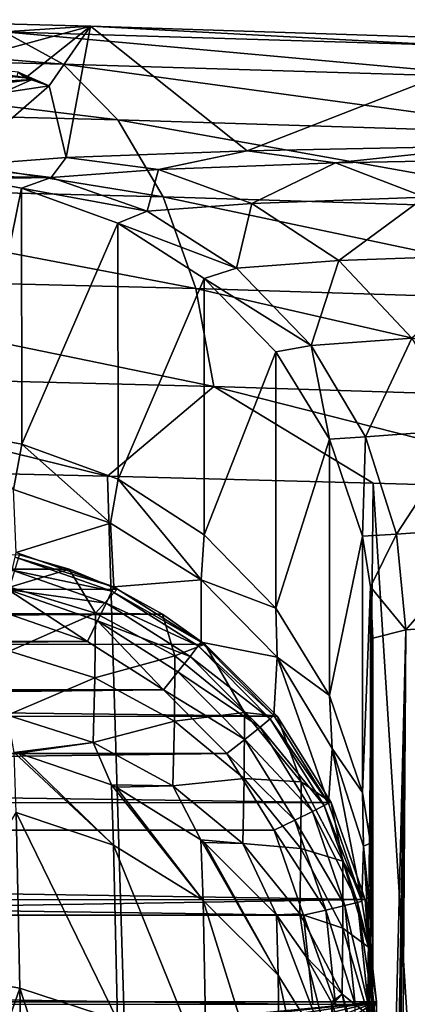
# Model space of a CAD drawing. Header units: millimetres. Extents: x -24 to 72, y 0 to 310.
# Tile 250 of 251: x 13.71 to 15.65, y 304.99 to 309.92. Entities that reach past the tile are written whole.
import ezdxf

# ---------------------------------------------------------------- set-up
doc = ezdxf.new("R2010")
doc.units = ezdxf.units.MM
doc.header["$LTSCALE"] = 65.185185
for name, color, linetype in [('26', 7, 'CONTINUOUS'), ('303', 7, 'CONTINUOUS'), ('35', 7, 'CONTINUOUS'), ('36', 7, 'CONTINUOUS'), ('43', 7, 'CONTINUOUS'), ('45', 7, 'CONTINUOUS'), ('46', 7, 'CONTINUOUS'), ('54', 7, 'CONTINUOUS'), ('55', 7, 'CONTINUOUS'), ('56', 7, 'CONTINUOUS'), ('64', 7, 'CONTINUOUS'), ('67', 7, 'CONTINUOUS'), ('77', 7, 'CONTINUOUS'), ('78', 7, 'CONTINUOUS'), ('79', 7, 'CONTINUOUS'), ('82', 7, 'CONTINUOUS')]:
    doc.layers.add(name, color=color, linetype=linetype)

msp = doc.modelspace()

# ---------------------------------------------------------------- linework, layer by layer
at = {"layer": '26', "color": 7, "linetype": 'CONTINUOUS'}
for points in [[(13.6944, 305.9494, 38.8085), (13.6858, 306.2504, 44.9267), (14.1829, 305.7858, 38.8284), (13.6944, 305.9494, 38.8085)], [(13.6858, 306.2504, 44.9267), (13.707, 306.2458, 44.9267), (14.1829, 305.7858, 38.8284), (13.6858, 306.2504, 44.9267)], [(14.1829, 305.7858, 38.8284), (13.707, 306.2458, 44.9267), (14.1718, 306.0875, 44.9267), (14.1829, 305.7858, 38.8284)], [(14.1829, 305.7858, 38.8284), (14.1718, 306.0875, 44.9267), (14.6321, 305.5089, 38.8526), (14.1829, 305.7858, 38.8284)], [(14.1718, 306.0875, 44.9267), (14.1965, 306.0758, 44.9267), (14.6321, 305.5089, 38.8526), (14.1718, 306.0875, 44.9267)], [(14.6321, 305.5089, 38.8526), (14.1965, 306.0758, 44.9267), (14.6204, 305.8118, 44.9267), (14.6321, 305.5089, 38.8526)], [(13.7138, 305.0697, 32.9455), (13.2253, 305.153, 33.0796), (13.6944, 305.9494, 38.8085), (13.7138, 305.0697, 32.9455)], [(13.7138, 305.0697, 32.9455), (13.6944, 305.9494, 38.8085), (14.2019, 304.9085, 32.9858), (13.7138, 305.0697, 32.9455)], [(14.2019, 304.9085, 32.9858), (13.6944, 305.9494, 38.8085), (14.1829, 305.7858, 38.8284), (14.2019, 304.9085, 32.9858)], [(14.6321, 305.5089, 38.8526), (14.6204, 305.8118, 44.9267), (15.0076, 305.1339, 38.8804), (14.6321, 305.5089, 38.8526)], [(14.6204, 305.8118, 44.9267), (14.6359, 305.7996, 44.9267), (15.0076, 305.1339, 38.8804), (14.6204, 305.8118, 44.9267)], [(15.0076, 305.1339, 38.8804), (14.6359, 305.7996, 44.9267), (14.9981, 305.4371, 44.9267), (15.0076, 305.1339, 38.8804)], [(14.2019, 304.9085, 32.9858), (14.1829, 305.7858, 38.8284), (14.6484, 304.6353, 33.0346), (14.2019, 304.9085, 32.9858)], [(14.6484, 304.6353, 33.0346), (14.1829, 305.7858, 38.8284), (14.6321, 305.5089, 38.8526), (14.6484, 304.6353, 33.0346)], [(14.6484, 304.6353, 33.0346), (14.6321, 305.5089, 38.8526), (15.0191, 304.2663, 33.0904), (14.6484, 304.6353, 33.0346)], [(15.0191, 304.2663, 33.0904), (14.6321, 305.5089, 38.8526), (15.0076, 305.1339, 38.8804), (15.0191, 304.2663, 33.0904)], [(15.0076, 305.1339, 38.8804), (14.9981, 305.4371, 44.9267), (15.2837, 304.6882, 38.9116), (15.0076, 305.1339, 38.8804)], [(14.9981, 305.4371, 44.9267), (15.148, 305.226, 44.9267), (15.2837, 304.6882, 38.9116), (14.9981, 305.4371, 44.9267)], [(15.2837, 304.6882, 38.9116), (15.148, 305.226, 44.9267), (15.2733, 304.9987, 44.9267), (15.2837, 304.6882, 38.9116)], [(13.2546, 303.7586, 27.5265), (13.2253, 305.153, 33.0796), (13.7138, 305.0697, 32.9455), (13.2546, 303.7586, 27.5265)], [(15.0191, 304.2663, 33.0904), (15.0076, 305.1339, 38.8804), (15.2898, 303.8298, 33.1527), (15.0191, 304.2663, 33.0904)], [(15.2898, 303.8298, 33.1527), (15.0076, 305.1339, 38.8804), (15.2837, 304.6882, 38.9116), (15.2898, 303.8298, 33.1527)], [(13.7422, 303.644, 27.3527), (13.2546, 303.7586, 27.5265), (13.7138, 305.0697, 32.9455), (13.7422, 303.644, 27.3527)], [(13.7422, 303.644, 27.3527), (13.7138, 305.0697, 32.9455), (14.2272, 303.4883, 27.4135), (13.7422, 303.644, 27.3527)], [(14.2272, 303.4883, 27.4135), (13.7138, 305.0697, 32.9455), (14.2019, 304.9085, 32.9858), (14.2272, 303.4883, 27.4135)], [(15.2783, 304.9884, 44.9267), (15.2837, 304.6882, 38.9116), (15.2733, 304.9987, 44.9267), (15.2783, 304.9884, 44.9267)]]:
    msp.add_3dface(points, dxfattribs=at)
at = {"layer": '303', "color": 7, "linetype": 'CONTINUOUS'}
for points in [[(13.2731, 309.6733, 226.2593), (13.7415, 309.629, 224.0981), (13.3122, 309.7004, 225.8444), (13.2731, 309.6733, 226.2593)], [(13.3122, 309.7004, 225.8444), (13.7415, 309.629, 224.0981), (13.7056, 309.6585, 223.7638), (13.3122, 309.7004, 225.8444)], [(13.4682, 309.6034, 219.7196), (13.6998, 309.638, 221.8922), (13.7754, 309.6205, 221.6474), (13.4682, 309.6034, 219.7196)], [(13.6998, 309.638, 221.8922), (13.7056, 309.6585, 223.7638), (13.7754, 309.6205, 221.6474), (13.6998, 309.638, 221.8922)], [(13.7415, 309.629, 224.0981), (13.86, 309.5888, 221.8904), (13.7056, 309.6585, 223.7638), (13.7415, 309.629, 224.0981)], [(13.7056, 309.6585, 223.7638), (13.86, 309.5888, 221.8904), (13.7754, 309.6205, 221.6474), (13.7056, 309.6585, 223.7638)], [(13.4682, 309.6034, 219.7196), (13.7754, 309.6205, 221.6474), (13.52, 309.5875, 219.5452), (13.4682, 309.6034, 219.7196)], [(13.7754, 309.6205, 221.6474), (13.6259, 309.5538, 219.6915), (13.52, 309.5875, 219.5452), (13.7754, 309.6205, 221.6474)], [(13.86, 309.5888, 221.8904), (13.6259, 309.5538, 219.6915), (13.7754, 309.6205, 221.6474), (13.86, 309.5888, 221.8904)]]:
    msp.add_3dface(points, dxfattribs=at)
at = {"layer": '35', "color": 7, "linetype": 'CONTINUOUS'}
for points in [[(13.7118, 307.2408, 101.7262), (13.9602, 307.1687, 101.7274), (13.6637, 307.0784, 87.5834), (13.7118, 307.2408, 101.7262)], [(13.6637, 307.0784, 87.5834), (13.9602, 307.1687, 101.7274), (14.092, 306.9473, 87.5834), (13.6637, 307.0784, 87.5834)], [(13.9602, 307.1687, 101.7274), (14.2003, 307.0689, 101.7292), (14.092, 306.9473, 87.5834), (13.9602, 307.1687, 101.7274)], [(13.6637, 307.0784, 87.5834), (14.092, 306.9473, 87.5834), (13.6611, 306.7577, 73.3602), (13.6637, 307.0784, 87.5834)], [(14.2003, 307.0689, 101.7292), (14.4286, 306.9428, 101.7314), (14.092, 306.9473, 87.5834), (14.2003, 307.0689, 101.7292)], [(13.6611, 306.7577, 73.3602), (14.092, 306.9473, 87.5834), (14.0897, 306.6232, 73.3602), (13.6611, 306.7577, 73.3602)], [(14.092, 306.9473, 87.5834), (14.4893, 306.735, 87.5834), (14.0897, 306.6232, 73.3602), (14.092, 306.9473, 87.5834)], [(14.092, 306.9473, 87.5834), (14.4286, 306.9428, 101.7314), (14.4893, 306.735, 87.5834), (14.092, 306.9473, 87.5834)], [(14.4286, 306.9428, 101.7314), (14.6405, 306.7928, 101.734), (14.4893, 306.735, 87.5834), (14.4286, 306.9428, 101.7314)], [(14.4893, 306.735, 87.5834), (14.6405, 306.7928, 101.734), (14.8378, 306.45, 87.5834), (14.4893, 306.735, 87.5834)], [(14.6405, 306.7928, 101.734), (15.002, 306.4321, 101.7403), (14.8378, 306.45, 87.5834), (14.6405, 306.7928, 101.734)], [(13.6611, 306.7577, 73.3602), (14.0897, 306.6232, 73.3602), (13.6517, 306.4364, 59.137), (13.6611, 306.7577, 73.3602)], [(14.0897, 306.6232, 73.3602), (14.4893, 306.735, 87.5834), (14.4872, 306.4077, 73.3602), (14.0897, 306.6232, 73.3602)], [(14.4893, 306.735, 87.5834), (14.8378, 306.45, 87.5834), (14.4872, 306.4077, 73.3602), (14.4893, 306.735, 87.5834)], [(13.6517, 306.4364, 59.137), (14.0897, 306.6232, 73.3602), (14.0812, 306.3003, 59.137), (13.6517, 306.4364, 59.137)], [(14.0897, 306.6232, 73.3602), (14.4872, 306.4077, 73.3602), (14.0812, 306.3003, 59.137), (14.0897, 306.6232, 73.3602)], [(13.6858, 306.2504, 44.9267), (13.6517, 306.4364, 59.137), (14.0812, 306.3003, 59.137), (13.6858, 306.2504, 44.9267)], [(14.4872, 306.4077, 73.3602), (14.8378, 306.45, 87.5834), (14.8361, 306.1196, 73.3603), (14.4872, 306.4077, 73.3602)], [(14.8378, 306.45, 87.5834), (15.1219, 306.1028, 87.5834), (14.8361, 306.1196, 73.3603), (14.8378, 306.45, 87.5834)], [(14.8378, 306.45, 87.5834), (15.002, 306.4321, 101.7403), (15.1219, 306.1028, 87.5834), (14.8378, 306.45, 87.5834)], [(15.002, 306.4321, 101.7403), (15.2726, 306.0003, 101.7478), (15.1219, 306.1028, 87.5834), (15.002, 306.4321, 101.7403)], [(14.0812, 306.3003, 59.137), (14.4872, 306.4077, 73.3602), (14.4798, 306.0831, 59.137), (14.0812, 306.3003, 59.137)], [(14.4872, 306.4077, 73.3602), (14.8361, 306.1196, 73.3603), (14.4798, 306.0831, 59.137), (14.4872, 306.4077, 73.3602)], [(13.707, 306.2458, 44.9267), (13.6858, 306.2504, 44.9267), (14.0812, 306.3003, 59.137), (13.707, 306.2458, 44.9267)], [(14.1718, 306.0875, 44.9267), (13.707, 306.2458, 44.9267), (14.0812, 306.3003, 59.137), (14.1718, 306.0875, 44.9267)], [(14.1718, 306.0875, 44.9267), (14.0812, 306.3003, 59.137), (14.4798, 306.0831, 59.137), (14.1718, 306.0875, 44.9267)], [(14.1965, 306.0758, 44.9267), (14.1718, 306.0875, 44.9267), (14.4798, 306.0831, 59.137), (14.1965, 306.0758, 44.9267)], [(14.4798, 306.0831, 59.137), (14.8361, 306.1196, 73.3603), (14.8299, 305.7933, 59.1371), (14.4798, 306.0831, 59.137)], [(14.8361, 306.1196, 73.3603), (15.1206, 305.7694, 73.3603), (14.8299, 305.7933, 59.1371), (14.8361, 306.1196, 73.3603)], [(14.8361, 306.1196, 73.3603), (15.1219, 306.1028, 87.5834), (15.1206, 305.7694, 73.3603), (14.8361, 306.1196, 73.3603)], [(15.1219, 306.1028, 87.5834), (15.3312, 305.7058, 87.5834), (15.1206, 305.7694, 73.3603), (15.1219, 306.1028, 87.5834)], [(15.1219, 306.1028, 87.5834), (15.2726, 306.0003, 101.7478), (15.3312, 305.7058, 87.5834), (15.1219, 306.1028, 87.5834)], [(14.6204, 305.8118, 44.9267), (14.1965, 306.0758, 44.9267), (14.4798, 306.0831, 59.137), (14.6204, 305.8118, 44.9267)], [(14.6204, 305.8118, 44.9267), (14.4798, 306.0831, 59.137), (14.8299, 305.7933, 59.1371), (14.6204, 305.8118, 44.9267)], [(15.2726, 306.0003, 101.7478), (15.4424, 305.5132, 101.7563), (15.3312, 305.7058, 87.5834), (15.2726, 306.0003, 101.7478)], [(14.6359, 305.7996, 44.9267), (14.6204, 305.8118, 44.9267), (14.8299, 305.7933, 59.1371), (14.6359, 305.7996, 44.9267)], [(14.9981, 305.4371, 44.9267), (14.6359, 305.7996, 44.9267), (14.8299, 305.7933, 59.1371), (14.9981, 305.4371, 44.9267)], [(14.9981, 305.4371, 44.9267), (14.8299, 305.7933, 59.1371), (15.1157, 305.4412, 59.1371), (14.9981, 305.4371, 44.9267)], [(14.8299, 305.7933, 59.1371), (15.1206, 305.7694, 73.3603), (15.1157, 305.4412, 59.1371), (14.8299, 305.7933, 59.1371)], [(15.1206, 305.7694, 73.3603), (15.3303, 305.3695, 73.3603), (15.1157, 305.4412, 59.1371), (15.1206, 305.7694, 73.3603)], [(15.1206, 305.7694, 73.3603), (15.3312, 305.7058, 87.5834), (15.3303, 305.3695, 73.3603), (15.1206, 305.7694, 73.3603)], [(15.3312, 305.7058, 87.5834), (15.4589, 305.2751, 87.5834), (15.3303, 305.3695, 73.3603), (15.3312, 305.7058, 87.5834)], [(15.3312, 305.7058, 87.5834), (15.4424, 305.5132, 101.7563), (15.4589, 305.2751, 87.5834), (15.3312, 305.7058, 87.5834)], [(15.4424, 305.5132, 101.7563), (15.5, 305.0014, 101.7653), (15.4589, 305.2751, 87.5834), (15.4424, 305.5132, 101.7563)], [(15.148, 305.226, 44.9267), (14.9981, 305.4371, 44.9267), (15.1157, 305.4412, 59.1371), (15.148, 305.226, 44.9267)], [(15.148, 305.226, 44.9267), (15.1157, 305.4412, 59.1371), (15.3269, 305.0394, 59.1371), (15.148, 305.226, 44.9267)], [(15.1157, 305.4412, 59.1371), (15.3303, 305.3695, 73.3603), (15.3269, 305.0394, 59.1371), (15.1157, 305.4412, 59.1371)], [(15.3303, 305.3695, 73.3603), (15.4584, 304.9361, 73.3603), (15.3269, 305.0394, 59.1371), (15.3303, 305.3695, 73.3603)], [(15.3303, 305.3695, 73.3603), (15.4589, 305.2751, 87.5834), (15.4584, 304.9361, 73.3603), (15.3303, 305.3695, 73.3603)], [(15.4589, 305.2751, 87.5834), (15.5, 304.8292, 87.6048), (15.4584, 304.9361, 73.3603), (15.4589, 305.2751, 87.5834)], [(15.4589, 305.2751, 87.5834), (15.5, 305.0014, 101.7653), (15.5, 304.8427, 88.2861), (15.4589, 305.2751, 87.5834)], [(15.5, 304.8292, 87.6048), (15.4589, 305.2751, 87.5834), (15.5, 304.8427, 88.2861), (15.5, 304.8292, 87.6048)], [(15.2733, 304.9987, 44.9267), (15.148, 305.226, 44.9267), (15.3269, 305.0394, 59.1371), (15.2733, 304.9987, 44.9267)], [(15.2783, 304.9884, 44.9267), (15.2733, 304.9987, 44.9267), (15.3269, 305.0394, 59.1371), (15.2783, 304.9884, 44.9267)], [(15.4427, 304.5113, 44.9267), (15.2783, 304.9884, 44.9267), (15.3269, 305.0394, 59.1371), (15.4427, 304.5113, 44.9267)], [(15.4427, 304.5113, 44.9267), (15.3269, 305.0394, 59.1371), (15.4567, 304.604, 59.1372), (15.4427, 304.5113, 44.9267)], [(15.3269, 305.0394, 59.1371), (15.4584, 304.9361, 73.3603), (15.4567, 304.604, 59.1372), (15.3269, 305.0394, 59.1371)]]:
    msp.add_3dface(points, dxfattribs=at)
at = {"layer": '36', "color": 7, "linetype": 'CONTINUOUS'}
for points in [[(15.5, 304.8427, 88.2861), (15.5, 305.0014, 101.7653), (15.4113, 294.7686, 87.687), (15.5, 304.8427, 88.2861)], [(15.4113, 294.7686, 87.687), (15.5, 305.0014, 101.7653), (15.4894, 294.8549, 101.9424), (15.4113, 294.7686, 87.687)]]:
    msp.add_3dface(points, dxfattribs=at)
at = {"layer": '43', "color": 7, "linetype": 'CONTINUOUS'}
for points in [[(13.9602, 307.1687, 101.7274), (-13.7139, 307.2248, 101.7265), (-14.2007, 307.0569, 101.7294), (13.9602, 307.1687, 101.7274)], [(13.9602, 307.1687, 101.7274), (13.7118, 307.2408, 101.7262), (-13.7139, 307.2248, 101.7265), (13.9602, 307.1687, 101.7274)], [(14.2003, 307.0689, 101.7292), (13.9602, 307.1687, 101.7274), (-14.2007, 307.0569, 101.7294), (14.2003, 307.0689, 101.7292)], [(14.4286, 306.9428, 101.7314), (-14.2007, 307.0569, 101.7294), (-14.6361, 306.7856, 101.7341), (14.4286, 306.9428, 101.7314)], [(14.4286, 306.9428, 101.7314), (14.2003, 307.0689, 101.7292), (-14.2007, 307.0569, 101.7294), (14.4286, 306.9428, 101.7314)], [(14.6405, 306.7928, 101.734), (14.4286, 306.9428, 101.7314), (-14.6361, 306.7856, 101.7341), (14.6405, 306.7928, 101.734)], [(15.002, 306.4321, 101.7403), (-14.6361, 306.7856, 101.7341), (-14.9997, 306.4245, 101.7404), (15.002, 306.4321, 101.7403)], [(15.002, 306.4321, 101.7403), (14.6405, 306.7928, 101.734), (-14.6361, 306.7856, 101.7341), (15.002, 306.4321, 101.7403)], [(15.2726, 306.0003, 101.7478), (15.002, 306.4321, 101.7403), (-14.9997, 306.4245, 101.7404), (15.2726, 306.0003, 101.7478)], [(15.2726, 306.0003, 101.7478), (-14.9997, 306.4245, 101.7404), (-15.2728, 305.9924, 101.748), (15.2726, 306.0003, 101.7478)], [(15.4424, 305.5132, 101.7563), (-15.2728, 305.9924, 101.748), (-15.4424, 305.5101, 101.7564), (15.4424, 305.5132, 101.7563)], [(15.4424, 305.5132, 101.7563), (15.2726, 306.0003, 101.7478), (-15.2728, 305.9924, 101.748), (15.4424, 305.5132, 101.7563)], [(15.5, 305.0014, 101.7653), (15.4424, 305.5132, 101.7563), (-15.5, 305.0014, 101.7653), (15.5, 305.0014, 101.7653)], [(-15.5, 305.0014, 101.7653), (15.4424, 305.5132, 101.7563), (-15.4424, 305.5101, 101.7564), (-15.5, 305.0014, 101.7653)], [(15.5, 305.0014, 101.7653), (-15.5, 305.0014, 101.7653), (-0.9696, 303.4015, 101.7932), (15.5, 305.0014, 101.7653)], [(0.9685, 303.4016, 101.7932), (15.5, 305.0014, 101.7653), (-0.9696, 303.4015, 101.7932), (0.9685, 303.4016, 101.7932)], [(2.8796, 303.0805, 101.7988), (15.5, 305.0014, 101.7653), (0.9685, 303.4016, 101.7932), (2.8796, 303.0805, 101.7988)], [(4.7111, 302.447, 101.8098), (15.5, 305.0014, 101.7653), (2.8796, 303.0805, 101.7988), (4.7111, 302.447, 101.8098)], [(6.4123, 301.5187, 101.8261), (15.5, 305.0014, 101.7653), (4.7111, 302.447, 101.8098), (6.4123, 301.5187, 101.8261)], [(7.936, 300.3213, 101.847), (15.5, 305.0014, 101.7653), (6.4123, 301.5187, 101.8261), (7.936, 300.3213, 101.847)], [(9.24, 298.888, 101.872), (15.5, 305.0014, 101.7653), (7.936, 300.3213, 101.847), (9.24, 298.888, 101.872)], [(10.2884, 297.2583, 101.9004), (15.5, 305.0014, 101.7653), (9.24, 298.888, 101.872), (10.2884, 297.2583, 101.9004)], [(11.0521, 295.4773, 101.9315), (15.5, 305.0014, 101.7653), (10.2884, 297.2583, 101.9004), (11.0521, 295.4773, 101.9315)], [(15.4894, 294.8549, 101.9424), (15.5, 305.0014, 101.7653), (11.0521, 295.4773, 101.9315), (15.4894, 294.8549, 101.9424)]]:
    msp.add_3dface(points, dxfattribs=at)
at = {"layer": '45', "color": 7, "linetype": 'CONTINUOUS'}
for points in [[(13.6273, 306.9547, 102.2813), (14.0522, 306.8052, 102.2839), (-14.0522, 306.8052, 102.2839), (13.6273, 306.9547, 102.2813)], [(14.0522, 306.8052, 102.2839), (14.4328, 306.5643, 102.2881), (-14.4328, 306.5644, 102.2881), (14.0522, 306.8052, 102.2839)], [(-14.0522, 306.8052, 102.2839), (14.0522, 306.8052, 102.2839), (-14.4328, 306.5644, 102.2881), (-14.0522, 306.8052, 102.2839)], [(-14.4328, 306.5644, 102.2881), (14.4328, 306.5643, 102.2881), (-14.75, 306.2444, 102.2936), (-14.4328, 306.5644, 102.2881)], [(14.4328, 306.5643, 102.2881), (14.75, 306.2443, 102.2937), (-14.75, 306.2444, 102.2936), (14.4328, 306.5643, 102.2881)], [(-14.75, 306.2444, 102.2936), (14.75, 306.2443, 102.2937), (-14.9874, 305.8616, 102.3003), (-14.75, 306.2444, 102.2936)], [(14.75, 306.2443, 102.2937), (14.9874, 305.8616, 102.3003), (-14.9874, 305.8616, 102.3003), (14.75, 306.2443, 102.2937)], [(-14.9874, 305.8616, 102.3003), (15.1331, 305.4354, 102.3078), (-15.1331, 305.4354, 102.3078), (-14.9874, 305.8616, 102.3003)], [(14.9874, 305.8616, 102.3003), (15.1331, 305.4354, 102.3078), (-14.9874, 305.8616, 102.3003), (14.9874, 305.8616, 102.3003)], [(-15.1331, 305.4354, 102.3078), (15.1798, 304.9879, 102.3156), (-15.1798, 304.9879, 102.3156), (-15.1331, 305.4354, 102.3078)], [(15.1331, 305.4354, 102.3078), (15.1798, 304.9879, 102.3156), (-15.1331, 305.4354, 102.3078), (15.1331, 305.4354, 102.3078)]]:
    msp.add_3dface(points, dxfattribs=at)
at = {"layer": '46', "color": 7, "linetype": 'CONTINUOUS'}
for points in [[(15.3028, 284.7131, 102.9695), (15.28, 284.7113, 102.8547), (15.4798, 304.9907, 102.6156), (15.3028, 284.7131, 102.9695)], [(15.4798, 304.9907, 102.6156), (15.28, 284.7113, 102.8547), (15.457, 304.9889, 102.501), (15.4798, 304.9907, 102.6156)], [(15.457, 304.9889, 102.501), (15.28, 284.7113, 102.8547), (15.392, 304.9877, 102.4035), (15.457, 304.9889, 102.501)]]:
    msp.add_3dface(points, dxfattribs=at)
at = {"layer": '54', "color": 7, "linetype": 'CONTINUOUS'}
for points in [[(14.1734, 307.0577, 102.4649), (13.6752, 307.1629, 102.3656), (13.6898, 307.228, 102.4619), (14.1734, 307.0577, 102.4649)], [(14.1833, 307.0801, 102.5751), (13.6898, 307.228, 102.4619), (13.6949, 307.2521, 102.5717), (14.1833, 307.0801, 102.5751)], [(14.1734, 307.0577, 102.4649), (13.6898, 307.228, 102.4619), (14.1833, 307.0801, 102.5751), (14.1734, 307.0577, 102.4649)], [(14.145, 306.9975, 102.3685), (13.6534, 307.0669, 102.3021), (13.6752, 307.1629, 102.3656), (14.145, 306.9975, 102.3685)], [(14.145, 306.9975, 102.3685), (13.6752, 307.1629, 102.3656), (14.1734, 307.0577, 102.4649), (14.145, 306.9975, 102.3685)], [(14.6208, 306.8032, 102.5804), (14.1734, 307.0577, 102.4649), (14.1833, 307.0801, 102.5751), (14.6208, 306.8032, 102.5804)], [(14.0522, 306.8052, 102.2839), (13.6273, 306.9547, 102.2813), (13.6534, 307.0669, 102.3021), (14.0522, 306.8052, 102.2839)], [(14.1025, 306.9087, 102.3049), (14.0522, 306.8052, 102.2839), (13.6534, 307.0669, 102.3021), (14.1025, 306.9087, 102.3049)], [(14.1025, 306.9087, 102.3049), (13.6534, 307.0669, 102.3021), (14.145, 306.9975, 102.3685), (14.1025, 306.9087, 102.3049)], [(14.6066, 306.7835, 102.4697), (14.145, 306.9975, 102.3685), (14.1734, 307.0577, 102.4649), (14.6066, 306.7835, 102.4697)], [(14.6066, 306.7835, 102.4697), (14.1734, 307.0577, 102.4649), (14.6208, 306.8032, 102.5804), (14.6066, 306.7835, 102.4697)], [(14.5659, 306.7311, 102.3731), (14.1025, 306.9087, 102.3049), (14.145, 306.9975, 102.3685), (14.5659, 306.7311, 102.3731)], [(14.5659, 306.7311, 102.3731), (14.145, 306.9975, 102.3685), (14.6066, 306.7835, 102.4697), (14.5659, 306.7311, 102.3731)], [(14.4328, 306.5643, 102.2881), (14.0522, 306.8052, 102.2839), (14.1025, 306.9087, 102.3049), (14.4328, 306.5643, 102.2881)], [(14.5048, 306.6541, 102.3093), (14.4328, 306.5643, 102.2881), (14.1025, 306.9087, 102.3049), (14.5048, 306.6541, 102.3093)], [(14.5048, 306.6541, 102.3093), (14.1025, 306.9087, 102.3049), (14.5659, 306.7311, 102.3731), (14.5048, 306.6541, 102.3093)], [(14.9675, 306.4194, 102.476), (14.5659, 306.7311, 102.3731), (14.6066, 306.7835, 102.4697), (14.9675, 306.4194, 102.476)], [(14.9854, 306.4355, 102.5876), (14.6066, 306.7835, 102.4697), (14.6208, 306.8032, 102.5804), (14.9854, 306.4355, 102.5876)], [(14.9675, 306.4194, 102.476), (14.6066, 306.7835, 102.4697), (14.9854, 306.4355, 102.5876), (14.9675, 306.4194, 102.476)], [(14.9165, 306.3774, 102.3793), (14.5048, 306.6541, 102.3093), (14.5659, 306.7311, 102.3731), (14.9165, 306.3774, 102.3793)], [(14.9165, 306.3774, 102.3793), (14.5659, 306.7311, 102.3731), (14.9675, 306.4194, 102.476), (14.9165, 306.3774, 102.3793)], [(14.84, 306.3159, 102.3152), (14.4328, 306.5643, 102.2881), (14.5048, 306.6541, 102.3093), (14.84, 306.3159, 102.3152)], [(14.84, 306.3159, 102.3152), (14.5048, 306.6541, 102.3093), (14.9165, 306.3774, 102.3793), (14.84, 306.3159, 102.3152)], [(14.75, 306.2443, 102.2937), (14.4328, 306.5643, 102.2881), (14.84, 306.3159, 102.3152), (14.75, 306.2443, 102.2937)], [(15.2584, 305.9955, 102.5961), (14.9675, 306.4194, 102.476), (14.9854, 306.4355, 102.5876), (15.2584, 305.9955, 102.5961)], [(15.2378, 305.9838, 102.4836), (14.9165, 306.3774, 102.3793), (14.9675, 306.4194, 102.476), (15.2378, 305.9838, 102.4836)], [(15.2378, 305.9838, 102.4836), (14.9675, 306.4194, 102.476), (15.2584, 305.9955, 102.5961), (15.2378, 305.9838, 102.4836)], [(15.179, 305.9542, 102.3867), (14.84, 306.3159, 102.3152), (14.9165, 306.3774, 102.3793), (15.179, 305.9542, 102.3867)], [(15.179, 305.9542, 102.3867), (14.9165, 306.3774, 102.3793), (15.2378, 305.9838, 102.4836), (15.179, 305.9542, 102.3867)], [(15.091, 305.9114, 102.3223), (14.75, 306.2443, 102.2937), (14.84, 306.3159, 102.3152), (15.091, 305.9114, 102.3223)], [(15.091, 305.9114, 102.3223), (14.84, 306.3159, 102.3152), (15.179, 305.9542, 102.3867), (15.091, 305.9114, 102.3223)], [(14.9874, 305.8616, 102.3003), (14.75, 306.2443, 102.2937), (15.091, 305.9114, 102.3223), (14.9874, 305.8616, 102.3003)], [(15.426, 305.5056, 102.6056), (15.2378, 305.9838, 102.4836), (15.2584, 305.9955, 102.5961), (15.426, 305.5056, 102.6056)], [(15.3403, 305.483, 102.3949), (15.091, 305.9114, 102.3223), (15.179, 305.9542, 102.3867), (15.3403, 305.483, 102.3949)], [(15.4038, 305.4987, 102.4921), (15.179, 305.9542, 102.3867), (15.2378, 305.9838, 102.4836), (15.4038, 305.4987, 102.4921)], [(15.3403, 305.483, 102.3949), (15.179, 305.9542, 102.3867), (15.4038, 305.4987, 102.4921), (15.3403, 305.483, 102.3949)], [(15.4038, 305.4987, 102.4921), (15.2378, 305.9838, 102.4836), (15.426, 305.5056, 102.6056), (15.4038, 305.4987, 102.4921)], [(15.2451, 305.4609, 102.3302), (14.9874, 305.8616, 102.3003), (15.091, 305.9114, 102.3223), (15.2451, 305.4609, 102.3302)], [(15.2451, 305.4609, 102.3302), (15.091, 305.9114, 102.3223), (15.3403, 305.483, 102.3949), (15.2451, 305.4609, 102.3302)], [(15.1331, 305.4354, 102.3078), (14.9874, 305.8616, 102.3003), (15.2451, 305.4609, 102.3302), (15.1331, 305.4354, 102.3078)], [(15.457, 304.9889, 102.501), (15.3403, 305.483, 102.3949), (15.4038, 305.4987, 102.4921), (15.457, 304.9889, 102.501)], [(15.4674, 305.2497, 102.6106), (15.4038, 305.4987, 102.4921), (15.426, 305.5056, 102.6056), (15.4674, 305.2497, 102.6106)], [(15.4798, 304.9907, 102.6156), (15.457, 304.9889, 102.501), (15.4038, 305.4987, 102.4921), (15.4798, 304.9907, 102.6156)], [(15.4798, 304.9907, 102.6156), (15.4038, 305.4987, 102.4921), (15.4674, 305.2497, 102.6106), (15.4798, 304.9907, 102.6156)], [(15.2946, 304.9874, 102.3384), (15.1331, 305.4354, 102.3078), (15.2451, 305.4609, 102.3302), (15.2946, 304.9874, 102.3384)], [(15.392, 304.9877, 102.4035), (15.2451, 305.4609, 102.3302), (15.3403, 305.483, 102.3949), (15.392, 304.9877, 102.4035)], [(15.392, 304.9877, 102.4035), (15.2946, 304.9874, 102.3384), (15.2451, 305.4609, 102.3302), (15.392, 304.9877, 102.4035)], [(15.457, 304.9889, 102.501), (15.392, 304.9877, 102.4035), (15.3403, 305.483, 102.3949), (15.457, 304.9889, 102.501)], [(15.1798, 304.9879, 102.3156), (15.1331, 305.4354, 102.3078), (15.2946, 304.9874, 102.3384), (15.1798, 304.9879, 102.3156)]]:
    msp.add_3dface(points, dxfattribs=at)
at = {"layer": '55', "color": 7, "linetype": 'CONTINUOUS'}
for points in [[(13.7227, 307.7947, 122.2697), (13.681, 307.5668, 112.417), (13.4698, 307.8411, 122.2689), (13.7227, 307.7947, 122.2697)], [(14.1676, 307.3995, 112.4188), (13.681, 307.5668, 112.417), (13.7227, 307.7947, 122.2697), (14.1676, 307.3995, 112.4188)], [(14.2051, 307.619, 122.2728), (14.1676, 307.3995, 112.4188), (13.7227, 307.7947, 122.2697), (14.2051, 307.619, 122.2728)], [(14.6212, 307.1151, 112.424), (14.1676, 307.3995, 112.4188), (14.2051, 307.619, 122.2728), (14.6212, 307.1151, 112.424)], [(14.6365, 307.3408, 122.2776), (14.6212, 307.1151, 112.424), (14.2051, 307.619, 122.2728), (14.6365, 307.3408, 122.2776)], [(14.1676, 307.3995, 112.4188), (13.6949, 307.2521, 102.5717), (13.681, 307.5668, 112.417), (14.1676, 307.3995, 112.4188)], [(14.1833, 307.0801, 102.5751), (13.6949, 307.2521, 102.5717), (14.1676, 307.3995, 112.4188), (14.1833, 307.0801, 102.5751)], [(14.6212, 307.1151, 112.424), (14.1833, 307.0801, 102.5751), (14.1676, 307.3995, 112.4188), (14.6212, 307.1151, 112.424)], [(14.9954, 306.9737, 122.284), (14.6212, 307.1151, 112.424), (14.6365, 307.3408, 122.2776), (14.9954, 306.9737, 122.284)], [(14.6208, 306.8032, 102.5804), (14.1833, 307.0801, 102.5751), (14.6212, 307.1151, 112.424), (14.6208, 306.8032, 102.5804)], [(15.0012, 306.728, 112.4322), (14.6208, 306.8032, 102.5804), (14.6212, 307.1151, 112.424), (15.0012, 306.728, 112.4322)], [(15.0012, 306.728, 112.4322), (14.6212, 307.1151, 112.424), (14.9954, 306.9737, 122.284), (15.0012, 306.728, 112.4322)], [(15.2639, 306.5362, 122.2917), (15.0012, 306.728, 112.4322), (14.9954, 306.9737, 122.284), (15.2639, 306.5362, 122.2917)], [(14.9854, 306.4355, 102.5876), (14.6208, 306.8032, 102.5804), (15.0012, 306.728, 112.4322), (14.9854, 306.4355, 102.5876)], [(15.2584, 305.9955, 102.5961), (14.9854, 306.4355, 102.5876), (15.0012, 306.728, 112.4322), (15.2584, 305.9955, 102.5961)], [(15.2767, 306.2697, 112.4426), (15.2584, 305.9955, 102.5961), (15.0012, 306.728, 112.4322), (15.2767, 306.2697, 112.4426)], [(15.2767, 306.2697, 112.4426), (15.0012, 306.728, 112.4322), (15.2639, 306.5362, 122.2917), (15.2767, 306.2697, 112.4426)], [(15.4287, 306.0501, 122.3001), (15.2767, 306.2697, 112.4426), (15.2639, 306.5362, 122.2917), (15.4287, 306.0501, 122.3001)], [(15.426, 305.5056, 102.6056), (15.2584, 305.9955, 102.5961), (15.2767, 306.2697, 112.4426), (15.426, 305.5056, 102.6056)], [(15.4348, 305.7813, 112.4538), (15.426, 305.5056, 102.6056), (15.2767, 306.2697, 112.4426), (15.4348, 305.7813, 112.4538)], [(15.4348, 305.7813, 112.4538), (15.2767, 306.2697, 112.4426), (15.4287, 306.0501, 122.3001), (15.4348, 305.7813, 112.4538)], [(15.4695, 305.7963, 122.3046), (15.4348, 305.7813, 112.4538), (15.4287, 306.0501, 122.3001), (15.4695, 305.7963, 122.3046)], [(15.4348, 305.7813, 112.4538), (15.4695, 305.7963, 122.3046), (15.4811, 305.3162, 112.9551), (15.4348, 305.7813, 112.4538)], [(15.4695, 305.7963, 122.3046), (15.4816, 305.5395, 122.309), (15.4811, 305.3162, 112.9551), (15.4695, 305.7963, 122.3046)], [(15.4674, 305.2497, 102.6106), (15.426, 305.5056, 102.6056), (15.4348, 305.7813, 112.4538), (15.4674, 305.2497, 102.6106)], [(15.481, 305.3023, 112.4861), (15.4674, 305.2497, 102.6106), (15.4348, 305.7813, 112.4538), (15.481, 305.3023, 112.4861)], [(15.481, 305.3023, 112.4861), (15.4348, 305.7813, 112.4538), (15.4811, 305.3162, 112.9551), (15.481, 305.3023, 112.4861)], [(15.4798, 304.9907, 102.6156), (15.4674, 305.2497, 102.6106), (15.481, 305.3023, 112.4861), (15.4798, 304.9907, 102.6156)]]:
    msp.add_3dface(points, dxfattribs=at)
at = {"layer": '56', "color": 7, "linetype": 'CONTINUOUS'}
for points in [[(15.3028, 284.7131, 102.9695), (15.4816, 305.5395, 122.309), (15.4816, 306.8222, 195.7953), (15.3028, 284.7131, 102.9695)], [(15.3922, 296.5814, 196.0038), (15.3028, 284.7131, 102.9695), (15.4816, 306.8222, 195.7953), (15.3922, 296.5814, 196.0038)], [(15.4816, 305.5395, 122.309), (15.3028, 284.7131, 102.9695), (15.4811, 305.3162, 112.9551), (15.4816, 305.5395, 122.309)], [(15.3028, 284.7131, 102.9695), (15.481, 305.3023, 112.4861), (15.4811, 305.3162, 112.9551), (15.3028, 284.7131, 102.9695)], [(15.3028, 284.7131, 102.9695), (15.4798, 304.9907, 102.6156), (15.481, 305.3023, 112.4861), (15.3028, 284.7131, 102.9695)]]:
    msp.add_3dface(points, dxfattribs=at)
at = {"layer": '64', "color": 7, "linetype": 'CONTINUOUS'}
for points in [[(12.8601, 309.9207, 240.1067), (14.0667, 309.8875, 239.1773), (13.2731, 309.6733, 226.2593), (12.8601, 309.9207, 240.1067)], [(13.2731, 309.6733, 226.2593), (14.0667, 309.8875, 239.1773), (13.7415, 309.629, 224.0981), (13.2731, 309.6733, 226.2593)], [(13.7415, 309.629, 224.0981), (14.0667, 309.8875, 239.1773), (13.86, 309.5888, 221.8904), (13.7415, 309.629, 224.0981)], [(14.0667, 309.8875, 239.1773), (13.9461, 309.2302, 201.4172), (13.86, 309.5888, 221.8904), (14.0667, 309.8875, 239.1773)], [(14.8512, 309.264, 204.1331), (13.9461, 309.2302, 201.4172), (14.0667, 309.8875, 239.1773), (14.8512, 309.264, 204.1331)], [(16.2717, 309.8161, 237.0813), (14.8512, 309.264, 204.1331), (14.0667, 309.8875, 239.1773), (16.2717, 309.8161, 237.0813)], [(16.0973, 309.2889, 206.7107), (14.8512, 309.264, 204.1331), (16.2717, 309.8161, 237.0813), (16.0973, 309.2889, 206.7107)], [(13.9461, 309.2302, 201.4172), (13.3971, 309.189, 198.6081), (13.86, 309.5888, 221.8904), (13.9461, 309.2302, 201.4172)], [(13.86, 309.5888, 221.8904), (13.3971, 309.189, 198.6081), (13.6259, 309.5538, 219.6915), (13.86, 309.5888, 221.8904)]]:
    msp.add_3dface(points, dxfattribs=at)
at = {"layer": '67', "color": 7, "linetype": 'CONTINUOUS'}
for points in [[(12.4723, 275.254, 243.3658), (15.1488, 275.2211, 241.4767), (12.7554, 307.6665, 242.9583), (12.4723, 275.254, 243.3658)], [(12.7554, 307.6665, 242.9583), (15.1488, 275.2211, 241.4767), (14.1529, 307.6342, 242.0279), (12.7554, 307.6665, 242.9583)], [(14.1529, 307.6342, 242.0279), (15.1488, 275.2211, 241.4767), (15.4828, 307.5995, 241.0031), (14.1529, 307.6342, 242.0279)], [(15.1488, 275.2211, 241.4767), (17.5432, 275.182, 239.2408), (15.4828, 307.5995, 241.0031), (15.1488, 275.2211, 241.4767)], [(15.4828, 307.5995, 241.0031), (17.5432, 275.182, 239.2408), (16.7386, 307.5627, 239.8889), (15.4828, 307.5995, 241.0031)]]:
    msp.add_3dface(points, dxfattribs=at)
at = {"layer": '77', "color": 7, "linetype": 'CONTINUOUS'}
for points in [[(13.6355, 309.8599, 240.1308), (11.1955, 309.9196, 241.7441), (13.9302, 309.6986, 240.524), (13.6355, 309.8599, 240.1308)], [(13.9302, 309.6986, 240.524), (11.1955, 309.9196, 241.7441), (11.4375, 309.7603, 242.1725), (13.9302, 309.6986, 240.524)], [(14.0667, 309.8875, 239.1773), (12.8601, 309.9207, 240.1067), (13.6355, 309.8599, 240.1308), (14.0667, 309.8875, 239.1773)], [(15.8451, 309.7926, 238.2152), (14.0667, 309.8875, 239.1773), (13.6355, 309.8599, 240.1308), (15.8451, 309.7926, 238.2152)], [(16.2717, 309.8161, 237.0813), (14.0667, 309.8875, 239.1773), (15.8451, 309.7926, 238.2152), (16.2717, 309.8161, 237.0813)], [(15.8451, 309.7926, 238.2152), (13.6355, 309.8599, 240.1308), (16.1876, 309.6291, 238.5667), (15.8451, 309.7926, 238.2152)], [(16.1876, 309.6291, 238.5667), (13.6355, 309.8599, 240.1308), (13.9302, 309.6986, 240.524), (16.1876, 309.6291, 238.5667)], [(13.9302, 309.6986, 240.524), (11.4375, 309.7603, 242.1725), (14.204, 309.4184, 240.8939), (13.9302, 309.6986, 240.524)], [(14.204, 309.4184, 240.8939), (11.4375, 309.7603, 242.1725), (11.6623, 309.4818, 242.5753), (14.204, 309.4184, 240.8939)], [(16.1876, 309.6291, 238.5667), (13.9302, 309.6986, 240.524), (16.5057, 309.3468, 238.8974), (16.1876, 309.6291, 238.5667)], [(16.5057, 309.3468, 238.8974), (13.9302, 309.6986, 240.524), (14.204, 309.4184, 240.8939), (16.5057, 309.3468, 238.8974)], [(14.204, 309.4184, 240.8939), (11.6623, 309.4818, 242.5753), (14.4316, 309.0328, 241.2069), (14.204, 309.4184, 240.8939)], [(14.4316, 309.0328, 241.2069), (11.6623, 309.4818, 242.5753), (11.8492, 309.0978, 242.9159), (14.4316, 309.0328, 241.2069)], [(16.5057, 309.3468, 238.8974), (14.204, 309.4184, 240.8939), (16.7702, 308.9595, 239.1777), (16.5057, 309.3468, 238.8974)], [(16.7702, 308.9595, 239.1777), (14.204, 309.4184, 240.8939), (14.4316, 309.0328, 241.2069), (16.7702, 308.9595, 239.1777)], [(14.4316, 309.0328, 241.2069), (11.8492, 309.0978, 242.9159), (14.5944, 308.5737, 241.4373), (14.4316, 309.0328, 241.2069)], [(14.5944, 308.5737, 241.4373), (11.8492, 309.0978, 242.9159), (11.9829, 308.6398, 243.1664), (14.5944, 308.5737, 241.4373)], [(16.7702, 308.9595, 239.1777), (14.4316, 309.0328, 241.2069), (16.9594, 308.4992, 239.3843), (16.7702, 308.9595, 239.1777)], [(16.9594, 308.4992, 239.3843), (14.4316, 309.0328, 241.2069), (14.5944, 308.5737, 241.4373), (16.9594, 308.4992, 239.3843)], [(12.057, 308.1496, 243.3141), (14.6846, 308.0828, 241.5735), (11.9829, 308.6398, 243.1664), (12.057, 308.1496, 243.3141)], [(14.6846, 308.0828, 241.5735), (14.5944, 308.5737, 241.4373), (11.9829, 308.6398, 243.1664), (14.6846, 308.0828, 241.5735)], [(14.6846, 308.0828, 241.5735), (17.0642, 308.0077, 239.5068), (14.5944, 308.5737, 241.4373), (14.6846, 308.0828, 241.5735)], [(17.0642, 308.0077, 239.5068), (16.9594, 308.4992, 239.3843), (14.5944, 308.5737, 241.4373), (17.0642, 308.0077, 239.5068)], [(12.7554, 307.6665, 242.9583), (14.1529, 307.6342, 242.0279), (12.057, 308.1496, 243.3141), (12.7554, 307.6665, 242.9583)], [(12.057, 308.1496, 243.3141), (14.1529, 307.6342, 242.0279), (14.6846, 308.0828, 241.5735), (12.057, 308.1496, 243.3141)], [(14.1529, 307.6342, 242.0279), (15.4828, 307.5995, 241.0031), (14.6846, 308.0828, 241.5735), (14.1529, 307.6342, 242.0279)], [(15.4828, 307.5995, 241.0031), (16.7386, 307.5627, 239.8889), (14.6846, 308.0828, 241.5735), (15.4828, 307.5995, 241.0031)], [(14.6846, 308.0828, 241.5735), (16.7386, 307.5627, 239.8889), (17.0642, 308.0077, 239.5068), (14.6846, 308.0828, 241.5735)]]:
    msp.add_3dface(points, dxfattribs=at)
at = {"layer": '78', "color": 7, "linetype": 'CONTINUOUS'}
for points in [[(13.9461, 309.2302, 201.4172), (14.8512, 309.264, 204.1331), (14.4079, 309.1711, 201.2968), (13.9461, 309.2302, 201.4172)], [(14.8512, 309.264, 204.1331), (15.2935, 309.2038, 203.9543), (14.4079, 309.1711, 201.2968), (14.8512, 309.264, 204.1331)], [(14.8512, 309.264, 204.1331), (16.0973, 309.2889, 206.7107), (15.2935, 309.2038, 203.9543), (14.8512, 309.264, 204.1331)], [(16.0973, 309.2889, 206.7107), (16.5129, 309.2276, 206.4768), (15.2935, 309.2038, 203.9543), (16.0973, 309.2889, 206.7107)], [(13.3971, 309.189, 198.6081), (13.9461, 309.2302, 201.4172), (13.8707, 309.131, 198.5479), (13.3971, 309.189, 198.6081)], [(13.9461, 309.2302, 201.4172), (14.4079, 309.1711, 201.2968), (13.8707, 309.131, 198.5479), (13.9461, 309.2302, 201.4172)], [(14.4079, 309.1711, 201.2968), (15.2935, 309.2038, 203.9543), (14.8756, 309.0005, 201.1763), (14.4079, 309.1711, 201.2968)], [(15.2935, 309.2038, 203.9543), (15.7414, 309.032, 203.7747), (14.8756, 309.0005, 201.1763), (15.2935, 309.2038, 203.9543)], [(15.2935, 309.2038, 203.9543), (16.5129, 309.2276, 206.4768), (15.7414, 309.032, 203.7747), (15.2935, 309.2038, 203.9543)], [(13.2132, 309.1417, 195.7548), (13.3971, 309.189, 198.6081), (13.8707, 309.131, 198.5479), (13.2132, 309.1417, 195.7548)], [(13.2132, 309.1417, 195.7548), (13.8707, 309.131, 198.5479), (13.4696, 309.1238, 195.7551), (13.2132, 309.1417, 195.7548)], [(13.8707, 309.131, 198.5479), (14.4079, 309.1711, 201.2968), (14.3505, 308.9616, 198.4886), (13.8707, 309.131, 198.5479)], [(14.4079, 309.1711, 201.2968), (14.8756, 309.0005, 201.1763), (14.3505, 308.9616, 198.4886), (14.4079, 309.1711, 201.2968)], [(13.4696, 309.1238, 195.7551), (13.8707, 309.131, 198.5479), (13.7225, 309.0774, 195.7559), (13.4696, 309.1238, 195.7551)], [(13.8707, 309.131, 198.5479), (14.3505, 308.9616, 198.4886), (13.7225, 309.0774, 195.7559), (13.8707, 309.131, 198.5479)], [(13.7225, 309.0774, 195.7559), (14.3505, 308.9616, 198.4886), (14.2049, 308.9018, 195.759), (13.7225, 309.0774, 195.7559)], [(14.3505, 308.9616, 198.4886), (14.8756, 309.0005, 201.1763), (14.7977, 308.6762, 198.4354), (14.3505, 308.9616, 198.4886)], [(14.8756, 309.0005, 201.1763), (15.3115, 308.714, 201.0658), (14.7977, 308.6762, 198.4354), (14.8756, 309.0005, 201.1763)], [(14.8756, 309.0005, 201.1763), (15.7414, 309.032, 203.7747), (15.3115, 308.714, 201.0658), (14.8756, 309.0005, 201.1763)], [(15.7414, 309.032, 203.7747), (16.1586, 308.7445, 203.6088), (15.3115, 308.714, 201.0658), (15.7414, 309.032, 203.7747)], [(14.3505, 308.9616, 198.4886), (14.7977, 308.6762, 198.4354), (14.2049, 308.9018, 195.759), (14.3505, 308.9616, 198.4886)], [(14.2049, 308.9018, 195.759), (14.7977, 308.6762, 198.4354), (14.6364, 308.6235, 195.7638), (14.2049, 308.9018, 195.759)], [(14.7977, 308.6762, 198.4354), (15.3115, 308.714, 201.0658), (15.1724, 308.2889, 198.3931), (14.7977, 308.6762, 198.4354)], [(15.3115, 308.714, 201.0658), (15.6765, 308.3259, 200.9752), (15.1724, 308.2889, 198.3931), (15.3115, 308.714, 201.0658)], [(15.3115, 308.714, 201.0658), (16.1586, 308.7445, 203.6088), (15.6765, 308.3259, 200.9752), (15.3115, 308.714, 201.0658)], [(14.7977, 308.6762, 198.4354), (15.1724, 308.2889, 198.3931), (14.6364, 308.6235, 195.7638), (14.7977, 308.6762, 198.4354)], [(14.6364, 308.6235, 195.7638), (15.1724, 308.2889, 198.3931), (14.9953, 308.2565, 195.7702), (14.6364, 308.6235, 195.7638)], [(15.1724, 308.2889, 198.3931), (15.6765, 308.3259, 200.9752), (15.4443, 307.8311, 198.3652), (15.1724, 308.2889, 198.3931)], [(15.6765, 308.3259, 200.9752), (15.9413, 307.8674, 200.912), (15.4443, 307.8311, 198.3652), (15.6765, 308.3259, 200.9752)], [(14.9953, 308.2565, 195.7702), (15.1724, 308.2889, 198.3931), (15.2639, 307.819, 195.7779), (14.9953, 308.2565, 195.7702)], [(15.1724, 308.2889, 198.3931), (15.4443, 307.8311, 198.3652), (15.2639, 307.819, 195.7779), (15.1724, 308.2889, 198.3931)], [(15.4443, 307.8311, 198.3652), (15.9413, 307.8674, 200.912), (15.6003, 307.3433, 198.3527), (15.4443, 307.8311, 198.3652)], [(15.9413, 307.8674, 200.912), (16.0931, 307.3792, 200.8788), (15.6003, 307.3433, 198.3527), (15.9413, 307.8674, 200.912)], [(15.2639, 307.819, 195.7779), (15.4443, 307.8311, 198.3652), (15.4287, 307.3328, 195.7864), (15.2639, 307.819, 195.7779)], [(15.4443, 307.8311, 198.3652), (15.6003, 307.3433, 198.3527), (15.4287, 307.3328, 195.7864), (15.4443, 307.8311, 198.3652)], [(16.0931, 307.3792, 200.8788), (15.646, 306.8645, 198.3543), (15.6003, 307.3433, 198.3527), (16.0931, 307.3792, 200.8788)], [(16.0931, 307.3792, 200.8788), (16.1372, 306.9003, 200.8737), (15.646, 306.8645, 198.3543), (16.0931, 307.3792, 200.8788)], [(15.4287, 307.3328, 195.7864), (15.6003, 307.3433, 198.3527), (15.4694, 307.079, 195.7908), (15.4287, 307.3328, 195.7864)], [(15.6003, 307.3433, 198.3527), (15.646, 306.8645, 198.3543), (15.4694, 307.079, 195.7908), (15.6003, 307.3433, 198.3527)], [(15.646, 306.8645, 198.3543), (15.4816, 306.8222, 195.7953), (15.4694, 307.079, 195.7908), (15.646, 306.8645, 198.3543)]]:
    msp.add_3dface(points, dxfattribs=at)
at = {"layer": '79', "color": 7, "linetype": 'CONTINUOUS'}
for points in [[(15.646, 306.8645, 198.3543), (16.1372, 306.9003, 200.8737), (15.507, 286.6012, 199.045), (15.646, 306.8645, 198.3543)], [(15.507, 286.6012, 199.045), (16.1372, 306.9003, 200.8737), (15.6612, 286.7818, 199.9561), (15.507, 286.6012, 199.045)], [(15.3028, 286.3406, 196.2123), (15.3922, 296.5814, 196.0038), (15.646, 306.8645, 198.3543), (15.3028, 286.3406, 196.2123)], [(15.3028, 286.3406, 196.2123), (15.646, 306.8645, 198.3543), (15.3259, 286.3805, 197.1675), (15.3028, 286.3406, 196.2123)], [(15.3259, 286.3805, 197.1675), (15.646, 306.8645, 198.3543), (15.3944, 286.4674, 198.1138), (15.3259, 286.3805, 197.1675)], [(15.3922, 296.5814, 196.0038), (15.4816, 306.8222, 195.7953), (15.646, 306.8645, 198.3543), (15.3922, 296.5814, 196.0038)], [(15.3944, 286.4674, 198.1138), (15.646, 306.8645, 198.3543), (15.507, 286.6012, 199.045), (15.3944, 286.4674, 198.1138)]]:
    msp.add_3dface(points, dxfattribs=at)
at = {"layer": '82', "color": 7, "linetype": 'CONTINUOUS'}
for points in [[(13.4698, 307.8411, 122.2689), (13.4696, 309.1238, 195.7551), (13.7225, 309.0774, 195.7559), (13.4698, 307.8411, 122.2689)], [(13.7227, 307.7947, 122.2697), (13.4698, 307.8411, 122.2689), (13.7225, 309.0774, 195.7559), (13.7227, 307.7947, 122.2697)], [(13.7227, 307.7947, 122.2697), (13.7225, 309.0774, 195.7559), (14.2049, 308.9018, 195.759), (13.7227, 307.7947, 122.2697)], [(14.2051, 307.619, 122.2728), (13.7227, 307.7947, 122.2697), (14.2049, 308.9018, 195.759), (14.2051, 307.619, 122.2728)], [(14.2051, 307.619, 122.2728), (14.2049, 308.9018, 195.759), (14.6364, 308.6235, 195.7638), (14.2051, 307.619, 122.2728)], [(14.6365, 307.3408, 122.2776), (14.2051, 307.619, 122.2728), (14.6364, 308.6235, 195.7638), (14.6365, 307.3408, 122.2776)], [(14.6365, 307.3408, 122.2776), (14.6364, 308.6235, 195.7638), (14.9953, 308.2565, 195.7702), (14.6365, 307.3408, 122.2776)], [(14.9954, 306.9737, 122.284), (14.6365, 307.3408, 122.2776), (14.9953, 308.2565, 195.7702), (14.9954, 306.9737, 122.284)], [(14.9954, 306.9737, 122.284), (14.9953, 308.2565, 195.7702), (15.2639, 307.819, 195.7779), (14.9954, 306.9737, 122.284)], [(15.2639, 306.5362, 122.2917), (14.9954, 306.9737, 122.284), (15.2639, 307.819, 195.7779), (15.2639, 306.5362, 122.2917)], [(15.2639, 306.5362, 122.2917), (15.2639, 307.819, 195.7779), (15.4287, 307.3328, 195.7864), (15.2639, 306.5362, 122.2917)], [(15.4287, 306.0501, 122.3001), (15.2639, 306.5362, 122.2917), (15.4287, 307.3328, 195.7864), (15.4287, 306.0501, 122.3001)], [(15.4287, 306.0501, 122.3001), (15.4287, 307.3328, 195.7864), (15.4694, 307.079, 195.7908), (15.4287, 306.0501, 122.3001)], [(15.4695, 305.7963, 122.3046), (15.4287, 306.0501, 122.3001), (15.4694, 307.079, 195.7908), (15.4695, 305.7963, 122.3046)], [(15.4816, 306.8222, 195.7953), (15.4695, 305.7963, 122.3046), (15.4694, 307.079, 195.7908), (15.4816, 306.8222, 195.7953)], [(15.4816, 305.5395, 122.309), (15.4695, 305.7963, 122.3046), (15.4816, 306.8222, 195.7953), (15.4816, 305.5395, 122.309)]]:
    msp.add_3dface(points, dxfattribs=at)

doc.saveas('drawing.dxf')
